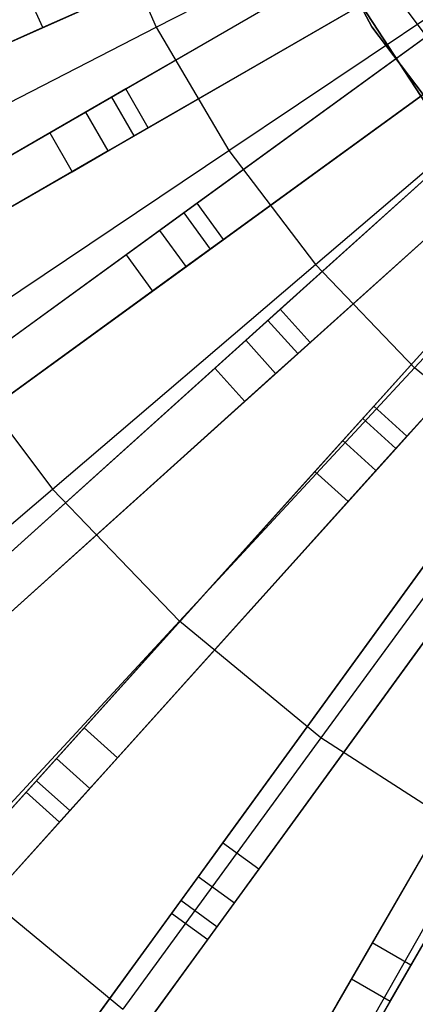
# Model space of a CAD drawing. Extents: x 1 to 71.1, y -35.1 to 35.1.
# Tile 11 of 85: x 31.9 to 33.2, y -5.2 to -1.9. Entities that reach past the tile are written whole.
import ezdxf

# ---------------------------------------------------------------- set-up
doc = ezdxf.new("R2010")
doc.units = 0
doc.header["$LTSCALE"] = 2.54
doc.layers.get('0').update_dxf_attribs({"color": 13, "linetype": 'CONTINUOUS'})

# ---------------------------------------------------------------- blocks, each defined once
blk = doc.blocks.new('LPUMPKIN_L_444_STL')
at = {"color": 0}
for p, q in [((33.415, -1.2456, 49.8454), (29.9221, -2.8008, 49.6029)), ((33.415, -1.2456, 49.8454), (29.9221, -2.8008, 49.6029)), ((29.9288, -2.7978, 49.4529), (33.416, -1.2452, 49.6954)), ((29.9288, -2.7978, 49.4529), (33.416, -1.2452, 49.6954)), ((32.3557, -1.8853, 209.1785), (33.4101, -1.344, 208.8987)), ((32.3557, -1.8853, 209.1785), (33.4101, -1.344, 208.8987)), ((33.4845, -1.3821, 49.8454), (30.1728, -3.2941, 49.6028)), ((33.4845, -1.3821, 49.8454), (30.1728, -3.2941, 49.6028)), ((33.4855, -1.3815, 49.6954), (30.1792, -3.2904, 49.4528)), ((33.4855, -1.3815, 49.6954), (30.1792, -3.2904, 49.4528)), ((33.0787, -1.8841, 20.4661), (32.8147, -1.3866, 20.4661)), ((32.8147, -1.3866, 20.2661), (33.0787, -1.8841, 20.2661)), ((33.0787, -1.8841, 20.4661), (32.8147, -1.3866, 20.4661)), ((32.8147, -1.3866, 20.2661), (33.0787, -1.8841, 20.2661)), ((32.1617, -1.4462, 209.1785), (32.3557, -1.8853, 209.1785)), ((32.1617, -1.4462, 209.1785), (32.3557, -1.8853, 209.1785)), ((33.5595, -1.512, 49.8454), (30.2478, -3.424, 49.6028)), ((33.5595, -1.512, 49.8454), (30.2478, -3.424, 49.6028)), ((30.2542, -3.4203, 49.4528), (33.5605, -1.5114, 49.6954)), ((30.2542, -3.4203, 49.4528), (33.5605, -1.5114, 49.6954)), ((33.1601, -1.5694, 20.6466), (32.206, -2.1202, 20.6466)), ((33.1601, -1.5694, 20.6466), (32.206, -2.1202, 20.6466)), ((33.1063, -1.6004, 20.4966), (32.254, -2.0925, 20.4966)), ((33.1063, -1.6004, 20.4966), (32.254, -2.0925, 20.4966)), ((33.6429, -1.6404, 49.8454), (30.5489, -3.8883, 49.6028)), ((33.6429, -1.6404, 49.8454), (30.5489, -3.8883, 49.6028)), ((33.6438, -1.6397, 49.6954), (30.5549, -3.884, 49.4528)), ((33.6438, -1.6397, 49.6954), (30.5549, -3.884, 49.4528)), ((32.5994, -2.2989, 209.1785), (33.5838, -1.6389, 208.8987)), ((32.5994, -2.2989, 209.1785), (33.5838, -1.6389, 208.8987)), ((33.2615, -2.1435, 19.6661), (32.9535, -1.672, 19.6661)), ((32.9535, -1.672, 20.2661), (33.2615, -2.1435, 20.2661)), ((33.2615, -2.1435, 19.6661), (32.9535, -1.672, 19.6661)), ((32.9535, -1.672, 20.2661), (33.2615, -2.1435, 20.2661)), ((32.281, -2.2501, 20.6466), (33.2351, -1.6993, 20.6466)), ((32.281, -2.2501, 20.6466), (33.2351, -1.6993, 20.6466)), ((31.9749, -1.8868, 20.3632), (31.9139, -1.7498, 20.3632)), ((31.9749, -1.8868, 20.3632), (31.9139, -1.7498, 20.3632)), ((33.1813, -1.7303, 20.4966), (32.329, -2.2224, 20.4966)), ((33.1813, -1.7303, 20.4966), (32.329, -2.2224, 20.4966)), ((33.7311, -1.7618, 49.8454), (30.6371, -4.0097, 49.6028)), ((33.7311, -1.7618, 49.8454), (30.6371, -4.0097, 49.6028)), ((30.6431, -4.0053, 49.4528), (33.732, -1.7611, 49.6954)), ((30.6431, -4.0053, 49.4528), (33.732, -1.7611, 49.6954)), ((33.1639, -1.7848, 49.8786), (33.4873, -2.2212, 49.8786)), ((33.1639, -1.7848, 49.8786), (33.4873, -2.2212, 49.8786)), ((31.8472, -1.9436, 20.441), (32.0663, -1.8461, 20.6466)), ((31.8472, -1.9436, 20.441), (32.0663, -1.8461, 20.6466)), ((32.117, -1.8235, 20.4966), (31.9749, -1.8868, 20.3632)), ((32.117, -1.8235, 20.4966), (31.9749, -1.8868, 20.3632)), ((33.8274, -1.8808, 49.8454), (30.9852, -4.4399, 49.6028)), ((33.8274, -1.8808, 49.8454), (30.9852, -4.4399, 49.6028)), ((33.8283, -1.88, 49.6954), (30.9907, -4.4349, 49.4527)), ((33.8283, -1.88, 49.6954), (30.9907, -4.4349, 49.4527)), ((33.3399, -1.8606, 20.6466), (32.4485, -2.5082, 20.6466)), ((33.3399, -1.8606, 20.6466), (32.4485, -2.5082, 20.6466)), ((31.9749, -1.8868, 20.3632), (30.791, -2.4139, 11.961)), ((31.9749, -1.8868, 20.3632), (30.791, -2.4139, 11.961)), ((31.3244, -2.4147, 209.5511), (32.3557, -1.8853, 209.1785)), ((31.3244, -2.4147, 209.5511), (32.3557, -1.8853, 209.1785)), ((32.3557, -1.8853, 209.1785), (32.5994, -2.2989, 209.1785)), ((32.3557, -1.8853, 209.1785), (32.5994, -2.2989, 209.1785)), ((33.2896, -1.8971, 20.4966), (32.4934, -2.4755, 20.4966)), ((33.2896, -1.8971, 20.4966), (32.4934, -2.4755, 20.4966)), ((32.8895, -2.6814, 209.1785), (33.7906, -1.9116, 208.8987)), ((32.8895, -2.6814, 209.1785), (33.7906, -1.9116, 208.8987)), ((33.4191, -2.3329, 20.4661), (33.0787, -1.8841, 20.4661)), ((33.0787, -1.8841, 20.4661), (33.0787, -1.8841, 20.2661)), ((33.0787, -1.8841, 20.2661), (33.4191, -2.3329, 20.2661)), ((33.0787, -1.8841, 20.4661), (33.0787, -1.8841, 20.2661)), ((33.4191, -2.3329, 20.4661), (33.0787, -1.8841, 20.4661)), ((33.0787, -1.8841, 20.2661), (33.4191, -2.3329, 20.2661)), ((33.9278, -1.9922, 49.8454), (31.0856, -4.5514, 49.6028)), ((33.9278, -1.9922, 49.8454), (31.0856, -4.5514, 49.6028)), ((31.0911, -4.5464, 49.4527), (33.9286, -1.9915, 49.6954)), ((31.0911, -4.5464, 49.4527), (33.9286, -1.9915, 49.6954)), ((32.5367, -2.6295, 20.6466), (33.428, -1.9819, 20.6466)), ((32.5367, -2.6295, 20.6466), (33.428, -1.9819, 20.6466)), ((33.3778, -2.0184, 20.4966), (32.5816, -2.5969, 20.4966)), ((33.3778, -2.0184, 20.4966), (32.5816, -2.5969, 20.4966)), ((34.0361, -2.1005, 49.8454), (31.4769, -4.9427, 49.6028)), ((34.0361, -2.1005, 49.8454), (31.4769, -4.9427, 49.6028)), ((34.0368, -2.0997, 49.6954), (31.4819, -4.9372, 49.4527)), ((34.0368, -2.0997, 49.6954), (31.4819, -4.9372, 49.4527)), ((32.254, -2.0925, 20.4966), (32.1193, -2.1703, 20.3632)), ((32.254, -2.0925, 20.4966), (32.1193, -2.1703, 20.3632)), ((32.329, -2.2224, 20.4966), (32.254, -2.0925, 20.4966)), ((32.329, -2.2224, 20.4966), (32.254, -2.0925, 20.4966)), ((32.206, -2.1202, 20.6466), (31.9983, -2.2401, 20.441)), ((32.206, -2.1202, 20.6466), (31.9983, -2.2401, 20.441)), ((32.206, -2.1202, 20.6466), (32.281, -2.2501, 20.6466)), ((32.206, -2.1202, 20.6466), (32.281, -2.2501, 20.6466)), ((33.5491, -2.1314, 20.6466), (32.7303, -2.8686, 20.6466)), ((33.5491, -2.1314, 20.6466), (32.7303, -2.8686, 20.6466)), ((32.1193, -2.1703, 20.3632), (30.997, -2.8182, 11.961)), ((32.1193, -2.1703, 20.3632), (30.997, -2.8182, 11.961)), ((32.1943, -2.3002, 20.3632), (32.1193, -2.1703, 20.3632)), ((32.1943, -2.3002, 20.3632), (32.1193, -2.1703, 20.3632)), ((33.5029, -2.173, 20.4966), (32.7716, -2.8315, 20.4966)), ((33.5029, -2.173, 20.4966), (32.7716, -2.8315, 20.4966)), ((33.222, -3.0277, 209.1785), (34.0277, -2.1585, 208.8987)), ((33.222, -3.0277, 209.1785), (34.0277, -2.1585, 208.8987)), ((34.1476, -2.2009, 49.8454), (31.5884, -5.0431, 49.6028)), ((34.1476, -2.2009, 49.8454), (31.5884, -5.0431, 49.6028)), ((31.5934, -5.0376, 49.4527), (34.1483, -2.2001, 49.6954)), ((31.5934, -5.0376, 49.4527), (34.1483, -2.2001, 49.6954)), ((31.9983, -2.2401, 20.441), (30.8763, -2.8879, 12.0413)), ((31.9983, -2.2401, 20.441), (30.8763, -2.8879, 12.0413)), ((31.9983, -2.2401, 20.441), (32.0733, -2.37, 20.441)), ((31.9983, -2.2401, 20.441), (32.0733, -2.37, 20.441)), ((32.329, -2.2224, 20.4966), (32.1943, -2.3002, 20.3632)), ((32.329, -2.2224, 20.4966), (32.1943, -2.3002, 20.3632)), ((32.8307, -2.9801, 20.6466), (33.6495, -2.2429, 20.6466)), ((32.8307, -2.9801, 20.6466), (33.6495, -2.2429, 20.6466)), ((32.0733, -2.37, 20.441), (32.281, -2.2501, 20.6466)), ((32.0733, -2.37, 20.441), (32.281, -2.2501, 20.6466)), ((32.1943, -2.3002, 20.3632), (31.072, -2.9481, 11.961)), ((32.1943, -2.3002, 20.3632), (31.072, -2.9481, 11.961)), ((31.6365, -2.9445, 209.5511), (32.5994, -2.2989, 209.1785)), ((31.6365, -2.9445, 209.5511), (32.5994, -2.2989, 209.1785)), ((34.2666, -2.2973, 49.8454), (32.0186, -5.3912, 49.6028)), ((34.2666, -2.2973, 49.8454), (32.0186, -5.3912, 49.6028)), ((34.2672, -2.2964, 49.6954), (32.023, -5.3852, 49.4528)), ((34.2672, -2.2964, 49.6954), (32.023, -5.3852, 49.4528)), ((32.5994, -2.2989, 209.1785), (32.8895, -2.6814, 209.1785)), ((32.5994, -2.2989, 209.1785), (32.8895, -2.6814, 209.1785)), ((33.6033, -2.2844, 20.4966), (32.8719, -2.943, 20.4966)), ((33.6033, -2.2844, 20.4966), (32.8719, -2.943, 20.4966)), ((30.9513, -3.0178, 12.0413), (32.0733, -2.37, 20.441)), ((30.9513, -3.0178, 12.0413), (32.0733, -2.37, 20.441)), ((34.3879, -2.3854, 49.8454), (32.14, -5.4794, 49.6028)), ((34.3879, -2.3854, 49.8454), (32.14, -5.4794, 49.6028)), ((32.1444, -5.4734, 49.4528), (34.3886, -2.3845, 49.6954)), ((32.1444, -5.4734, 49.4528), (34.3886, -2.3845, 49.6954)), ((33.7855, -2.3789, 20.6466), (33.0482, -3.1976, 20.6466)), ((33.7855, -2.3789, 20.6466), (33.0482, -3.1976, 20.6466)), ((33.7439, -2.425, 20.4966), (33.0854, -3.1564, 20.4966)), ((33.7439, -2.425, 20.4966), (33.0854, -3.1564, 20.4966)), ((32.4934, -2.4755, 20.4966), (32.3676, -2.567, 20.3632)), ((32.4934, -2.4755, 20.4966), (32.3676, -2.567, 20.3632)), ((32.5816, -2.5969, 20.4966), (32.4934, -2.4755, 20.4966)), ((32.5816, -2.5969, 20.4966), (32.4934, -2.4755, 20.4966)), ((34.5163, -2.4688, 49.8454), (32.6043, -5.7805, 49.6028)), ((34.5163, -2.4688, 49.8454), (32.6043, -5.7805, 49.6028)), ((34.5169, -2.4679, 49.6954), (32.608, -5.7741, 49.4528)), ((34.5169, -2.4679, 49.6954), (32.608, -5.7741, 49.4528)), ((32.4485, -2.5082, 20.6466), (32.2545, -2.6491, 20.441)), ((32.4485, -2.5082, 20.6466), (32.2545, -2.6491, 20.441)), ((32.4485, -2.5082, 20.6466), (32.5367, -2.6295, 20.6466)), ((32.4485, -2.5082, 20.6466), (32.5367, -2.6295, 20.6466)), ((33.1597, -3.298, 20.6466), (33.8969, -2.4792, 20.6466)), ((33.1597, -3.298, 20.6466), (33.8969, -2.4792, 20.6466)), ((32.738, -5.8491, 49.4528), (34.6468, -2.5429, 49.6954)), ((32.738, -5.8491, 49.4528), (34.6468, -2.5429, 49.6954)), ((33.8553, -2.5254, 20.4966), (33.1968, -3.2568, 20.4966)), ((33.8553, -2.5254, 20.4966), (33.1968, -3.2568, 20.4966)), ((32.3676, -2.567, 20.3632), (31.3192, -3.3287, 11.961)), ((32.3676, -2.567, 20.3632), (31.3192, -3.3287, 11.961)), ((32.4558, -2.6883, 20.3632), (32.3676, -2.567, 20.3632)), ((32.4558, -2.6883, 20.3632), (32.3676, -2.567, 20.3632)), ((34.6462, -2.5438, 49.8454), (32.7342, -5.8555, 49.6028)), ((34.6462, -2.5438, 49.8454), (32.7342, -5.8555, 49.6028)), ((32.5816, -2.5969, 20.4966), (32.4558, -2.6883, 20.3632)), ((32.5816, -2.5969, 20.4966), (32.4558, -2.6883, 20.3632)), ((32.3427, -2.7705, 20.441), (32.5367, -2.6295, 20.6466)), ((32.3427, -2.7705, 20.441), (32.5367, -2.6295, 20.6466)), ((32.2545, -2.6491, 20.441), (31.2064, -3.4106, 12.0413)), ((32.2545, -2.6491, 20.441), (31.2064, -3.4106, 12.0413)), ((32.2545, -2.6491, 20.441), (32.3427, -2.7705, 20.441)), ((32.2545, -2.6491, 20.441), (32.3427, -2.7705, 20.441)), ((32.4558, -2.6883, 20.3632), (31.4074, -3.45, 11.961)), ((32.4558, -2.6883, 20.3632), (31.4074, -3.45, 11.961)), ((32.008, -3.4345, 209.5511), (32.8895, -2.6814, 209.1785)), ((32.008, -3.4345, 209.5511), (32.8895, -2.6814, 209.1785)), ((32.8895, -2.6814, 209.1785), (33.222, -3.0277, 209.1785)), ((32.8895, -2.6814, 209.1785), (33.222, -3.0277, 209.1785)), ((31.2946, -3.532, 12.0413), (32.3427, -2.7705, 20.441)), ((31.2946, -3.532, 12.0413), (32.3427, -2.7705, 20.441)), ((32.7716, -2.8315, 20.4966), (32.656, -2.9355, 20.3632)), ((32.7716, -2.8315, 20.4966), (32.656, -2.9355, 20.3632)), ((32.8719, -2.943, 20.4966), (32.7716, -2.8315, 20.4966)), ((32.8719, -2.943, 20.4966), (32.7716, -2.8315, 20.4966)), ((32.7303, -2.8686, 20.6466), (32.5521, -3.0291, 20.441)), ((32.7303, -2.8686, 20.6466), (32.5521, -3.0291, 20.441)), ((32.7303, -2.8686, 20.6466), (32.8307, -2.9801, 20.6466)), ((32.7303, -2.8686, 20.6466), (32.8307, -2.9801, 20.6466)), ((32.656, -2.9355, 20.3632), (31.6929, -3.8027, 11.961)), ((32.656, -2.9355, 20.3632), (31.6929, -3.8027, 11.961)), ((32.7563, -3.047, 20.3632), (32.656, -2.9355, 20.3632)), ((32.7563, -3.047, 20.3632), (32.656, -2.9355, 20.3632)), ((31.6365, -2.9445, 209.5511), (32.008, -3.4345, 209.5511)), ((31.6365, -2.9445, 209.5511), (32.008, -3.4345, 209.5511)), ((32.8719, -2.943, 20.4966), (32.7563, -3.047, 20.3632)), ((32.8719, -2.943, 20.4966), (32.7563, -3.047, 20.3632)), ((32.6525, -3.1406, 20.441), (32.8307, -2.9801, 20.6466)), ((32.6525, -3.1406, 20.441), (32.8307, -2.9801, 20.6466)), ((32.5521, -3.0291, 20.441), (31.5893, -3.8959, 12.0413)), ((32.5521, -3.0291, 20.441), (31.5893, -3.8959, 12.0413)), ((32.4339, -3.878, 209.5511), (33.222, -3.0277, 209.1785)), ((32.4339, -3.878, 209.5511), (33.222, -3.0277, 209.1785)), ((32.5521, -3.0291, 20.441), (32.6525, -3.1406, 20.441)), ((32.5521, -3.0291, 20.441), (32.6525, -3.1406, 20.441)), ((33.5925, -3.333, 209.1785), (33.222, -3.0277, 209.1785)), ((33.5925, -3.333, 209.1785), (33.222, -3.0277, 209.1785)), ((32.7563, -3.047, 20.3632), (31.7933, -3.9142, 11.961)), ((32.7563, -3.047, 20.3632), (31.7933, -3.9142, 11.961)), ((31.6897, -4.0074, 12.0413), (32.6525, -3.1406, 20.441)), ((31.6897, -4.0074, 12.0413), (32.6525, -3.1406, 20.441)), ((33.0854, -3.1564, 20.4966), (32.9813, -3.272, 20.3632)), ((33.0854, -3.1564, 20.4966), (32.9813, -3.272, 20.3632)), ((33.1968, -3.2568, 20.4966), (33.0854, -3.1564, 20.4966)), ((33.1968, -3.2568, 20.4966), (33.0854, -3.1564, 20.4966)), ((33.0482, -3.1976, 20.6466), (32.8878, -3.3759, 20.441)), ((33.0482, -3.1976, 20.6466), (32.8878, -3.3759, 20.441)), ((33.0482, -3.1976, 20.6466), (33.1597, -3.298, 20.6466)), ((33.0482, -3.1976, 20.6466), (33.1597, -3.298, 20.6466)), ((33.1968, -3.2568, 20.4966), (33.0928, -3.3723, 20.3632)), ((33.1968, -3.2568, 20.4966), (33.0928, -3.3723, 20.3632)), ((32.9813, -3.272, 20.3632), (32.1142, -4.235, 11.961)), ((32.9813, -3.272, 20.3632), (32.1142, -4.235, 11.961)), ((33.0928, -3.3723, 20.3632), (32.9813, -3.272, 20.3632)), ((33.0928, -3.3723, 20.3632), (32.9813, -3.272, 20.3632)), ((32.9992, -3.4762, 20.441), (33.1597, -3.298, 20.6466)), ((32.9992, -3.4762, 20.441), (33.1597, -3.298, 20.6466)), ((33.5925, -3.333, 209.1785), (32.9084, -4.269, 209.5511)), ((33.5925, -3.333, 209.1785), (32.9084, -4.269, 209.5511)), ((32.8878, -3.3759, 20.441), (32.0209, -4.3386, 12.0413)), ((32.8878, -3.3759, 20.441), (32.0209, -4.3386, 12.0413)), ((33.0928, -3.3723, 20.3632), (32.2256, -4.3354, 11.961)), ((33.0928, -3.3723, 20.3632), (32.2256, -4.3354, 11.961)), ((32.8878, -3.3759, 20.441), (32.9992, -3.4762, 20.441)), ((32.8878, -3.3759, 20.441), (32.9992, -3.4762, 20.441)), ((31.1517, -4.166, 210.0142), (32.008, -3.4345, 209.5511)), ((31.1517, -4.166, 210.0142), (32.008, -3.4345, 209.5511)), ((32.008, -3.4345, 209.5511), (32.4339, -3.878, 209.5511)), ((32.008, -3.4345, 209.5511), (32.4339, -3.878, 209.5511)), ((32.1324, -4.439, 12.0413), (32.9992, -3.4762, 20.441)), ((32.1324, -4.439, 12.0413), (32.9992, -3.4762, 20.441)), ((33.34, -3.5725, 20.3632), (32.5783, -4.621, 11.961)), ((33.34, -3.5725, 20.3632), (32.5783, -4.621, 11.961)), ((33.4614, -3.6607, 20.3632), (32.6996, -4.7091, 11.961)), ((33.4614, -3.6607, 20.3632), (32.6996, -4.7091, 11.961)), ((33.2578, -3.6856, 20.441), (32.4964, -4.7337, 12.0413)), ((33.2578, -3.6856, 20.441), (32.4964, -4.7337, 12.0413)), ((32.6177, -4.8219, 12.0413), (33.3792, -3.7738, 20.441)), ((32.6177, -4.8219, 12.0413), (33.3792, -3.7738, 20.441)), ((33.7282, -3.834, 20.3632), (33.0802, -4.9563, 11.961)), ((33.7282, -3.834, 20.3632), (33.0802, -4.9563, 11.961)), ((31.6683, -4.704, 210.0142), (32.4339, -3.878, 209.5511)), ((31.6683, -4.704, 210.0142), (32.4339, -3.878, 209.5511)), ((32.9084, -4.269, 209.5511), (32.4339, -3.878, 209.5511)), ((32.9084, -4.269, 209.5511), (32.4339, -3.878, 209.5511)), ((33.8581, -3.909, 20.3632), (33.2101, -5.0313, 11.961)), ((33.8581, -3.909, 20.3632), (33.2101, -5.0313, 11.961)), ((33.6583, -3.955, 20.441), (33.0105, -5.077, 12.0413)), ((33.6583, -3.955, 20.441), (33.0105, -5.077, 12.0413)), ((33.1404, -5.152, 12.0413), (33.7882, -4.03, 20.441)), ((33.1404, -5.152, 12.0413), (33.7882, -4.03, 20.441)), ((32.1142, -4.235, 11.961), (31.9542, -4.4126, 11.7685)), ((32.1142, -4.235, 11.961), (31.9542, -4.4126, 11.7685)), ((32.2256, -4.3354, 11.961), (32.1142, -4.235, 11.961)), ((32.2256, -4.3354, 11.961), (32.1142, -4.235, 11.961)), ((32.9084, -4.269, 209.5511), (32.2439, -5.1783, 210.0142)), ((32.9084, -4.269, 209.5511), (32.2439, -5.1783, 210.0142)), ((33.4251, -4.6023, 209.5511), (32.9084, -4.269, 209.5511)), ((33.4251, -4.6023, 209.5511), (32.9084, -4.269, 209.5511)), ((32.0209, -4.3386, 12.0413), (31.9194, -4.4514, 11.9192)), ((32.0209, -4.3386, 12.0413), (31.9194, -4.4514, 11.9192)), ((32.0209, -4.3386, 12.0413), (32.1324, -4.439, 12.0413)), ((32.0209, -4.3386, 12.0413), (32.1324, -4.439, 12.0413)), ((32.2256, -4.3354, 11.961), (32.0657, -4.513, 11.7685)), ((32.2256, -4.3354, 11.961), (32.0657, -4.513, 11.7685)), ((31.9542, -4.4126, 11.7685), (31.6368, -4.7652, 11.774)), ((31.9542, -4.4126, 11.7685), (31.6368, -4.7652, 11.774)), ((32.0657, -4.513, 11.7685), (31.9542, -4.4126, 11.7685)), ((32.0657, -4.513, 11.7685), (31.9542, -4.4126, 11.7685)), ((31.9194, -4.4514, 11.9192), (31.6374, -4.7645, 11.924)), ((31.9194, -4.4514, 11.9192), (31.6374, -4.7645, 11.924)), ((31.9194, -4.4514, 11.9192), (32.0308, -4.5517, 11.9192)), ((31.9194, -4.4514, 11.9192), (32.0308, -4.5517, 11.9192)), ((32.0308, -4.5517, 11.9192), (32.1324, -4.439, 12.0413)), ((32.0308, -4.5517, 11.9192), (32.1324, -4.439, 12.0413)), ((32.0657, -4.513, 11.7685), (31.7483, -4.8655, 11.774)), ((32.0657, -4.513, 11.7685), (31.7483, -4.8655, 11.774)), ((31.7489, -4.8649, 11.924), (32.0308, -4.5517, 11.9192)), ((31.7489, -4.8649, 11.924), (32.0308, -4.5517, 11.9192)), ((32.5783, -4.621, 11.961), (32.4378, -4.8143, 11.7685)), ((32.5783, -4.621, 11.961), (32.4378, -4.8143, 11.7685)), ((32.6996, -4.7091, 11.961), (32.5783, -4.621, 11.961)), ((32.6996, -4.7091, 11.961), (32.5783, -4.621, 11.961)), ((32.8706, -5.5827, 210.0142), (33.4251, -4.6023, 209.5511)), ((32.8706, -5.5827, 210.0142), (33.4251, -4.6023, 209.5511)), ((31.6683, -4.704, 210.0142), (32.2439, -5.1783, 210.0142)), ((31.6683, -4.704, 210.0142), (32.2439, -5.1783, 210.0142)), ((32.6996, -4.7091, 11.961), (32.5591, -4.9025, 11.7685)), ((32.6996, -4.7091, 11.961), (32.5591, -4.9025, 11.7685)), ((32.4964, -4.7337, 12.0413), (32.4072, -4.8565, 11.9192)), ((32.4964, -4.7337, 12.0413), (32.4072, -4.8565, 11.9192)), ((32.4964, -4.7337, 12.0413), (32.6177, -4.8219, 12.0413)), ((32.4964, -4.7337, 12.0413), (32.6177, -4.8219, 12.0413)), ((32.4378, -4.8143, 11.7685), (32.159, -5.1981, 11.774)), ((32.4378, -4.8143, 11.7685), (32.159, -5.1981, 11.774)), ((32.5591, -4.9025, 11.7685), (32.4378, -4.8143, 11.7685)), ((32.5591, -4.9025, 11.7685), (32.4378, -4.8143, 11.7685)), ((32.5285, -4.9447, 11.9192), (32.6177, -4.8219, 12.0413)), ((32.5285, -4.9447, 11.9192), (32.6177, -4.8219, 12.0413)), ((32.4072, -4.8565, 11.9192), (32.1595, -5.1974, 11.924)), ((32.4072, -4.8565, 11.9192), (32.1595, -5.1974, 11.924)), ((32.4072, -4.8565, 11.9192), (32.5285, -4.9447, 11.9192)), ((32.4072, -4.8565, 11.9192), (32.5285, -4.9447, 11.9192)), ((32.5591, -4.9025, 11.7685), (32.2803, -5.2863, 11.774)), ((32.5591, -4.9025, 11.7685), (32.2803, -5.2863, 11.774)), ((32.2808, -5.2856, 11.924), (32.5285, -4.9447, 11.9192)), ((32.2808, -5.2856, 11.924), (32.5285, -4.9447, 11.9192)), ((33.0802, -4.9563, 11.961), (32.9607, -5.1633, 11.7685)), ((33.0802, -4.9563, 11.961), (32.9607, -5.1633, 11.7685)), ((33.2101, -5.0313, 11.961), (33.0802, -4.9563, 11.961)), ((33.2101, -5.0313, 11.961), (33.0802, -4.9563, 11.961)), ((33.2101, -5.0313, 11.961), (33.0906, -5.2383, 11.7685)), ((33.2101, -5.0313, 11.961), (33.0906, -5.2383, 11.7685)), ((33.0105, -5.077, 12.0413), (32.9346, -5.2084, 11.9192)), ((33.0105, -5.077, 12.0413), (32.9346, -5.2084, 11.9192)), ((33.0105, -5.077, 12.0413), (33.1404, -5.152, 12.0413)), ((33.0105, -5.077, 12.0413), (33.1404, -5.152, 12.0413)), ((33.0645, -5.2834, 11.9192), (33.1404, -5.152, 12.0413)), ((33.0645, -5.2834, 11.9192), (33.1404, -5.152, 12.0413))]:
    blk.add_line(p, q, dxfattribs=at)

msp = doc.modelspace()

# ---------------------------------------------------------------- block references
at = {"color": 253}
msp.add_blockref('LPUMPKIN_L_444_STL', (0, 0), dxfattribs=at)

doc.saveas('drawing.dxf')
